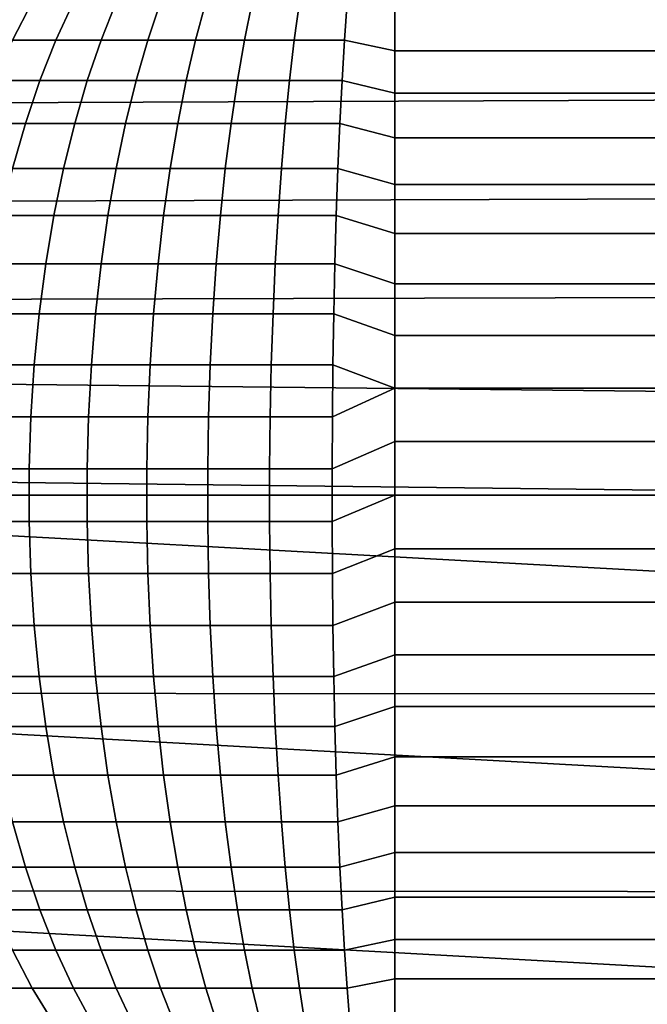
# Model space of a CAD drawing. Header units: metres. Extents: x -28 to 70, y -212 to 27.
# Tile 193 of 220: x 63.32 to 66.53, y -2.6 to 2.43. Entities that reach past the tile are written whole.
import ezdxf

# ---------------------------------------------------------------- set-up
doc = ezdxf.new("R2010")
doc.units = ezdxf.units.M
doc.layers.add('solid_10_261_012_XXX', color=7, linetype='CONTINUOUS')

msp = doc.modelspace()

# ---------------------------------------------------------------- linework, layer by layer
at = {"layer": 'solid_10_261_012_XXX'}
for points in [[(30.35853, 2.377249, 94.141785), (30.244587, 2.890223, 94.209938), (68.738998, 3.036945, 94.231918), (68.738998, 2.533788, 94.161148)], [(30.448997, 1.878798, 94.08844), (30.35853, 2.377249, 94.141785), (68.738998, 2.533788, 94.161148), (68.738998, 2.028995, 94.103188)], [(63.183701, 2.521826, 198.242294), (63.072197, 2.32864, 198.391068), (63.28418, 2.32864, 198.538422), (63.384777, 2.521826, 198.382065)], [(63.384777, 2.521826, 198.382065), (63.28418, 2.32864, 198.538422), (63.506145, 2.32864, 198.670258), (63.595318, 2.521826, 198.507111)], [(63.595318, 2.521826, 198.507111), (63.506145, 2.32864, 198.670258), (63.736958, 2.32864, 198.785904), (63.814255, 2.521826, 198.616806)], [(63.814255, 2.521826, 198.616806), (63.736958, 2.32864, 198.785904), (63.975441, 2.32864, 198.884781), (64.040466, 2.521826, 198.710602)], [(64.040466, 2.521826, 198.710602), (63.975441, 2.32864, 198.884781), (64.220375, 2.32864, 198.96637), (64.272797, 2.521826, 198.787994)], [(64.272797, 2.521826, 198.787994), (64.220375, 2.32864, 198.96637), (64.470512, 2.32864, 199.030258), (64.510056, 2.521826, 198.848587)], [(64.510056, 2.521826, 198.848587), (64.470512, 2.32864, 199.030258), (64.724571, 2.32864, 199.076126), (64.751045, 2.521826, 198.89209)], [(64.751045, 2.521826, 198.89209), (64.724571, 2.32864, 199.076126), (64.981255, 2.32864, 199.103729), (64.994522, 2.521826, 198.918289)], [(64.994522, 2.521826, 198.918289), (64.981255, 2.32864, 199.103729), (65.238998, 2.273068, 199.161423), (65.238998, 2.474874, 198.974869)], [(65.238998, 2.474874, 198.974869), (65.238998, 2.273068, 199.161423), (68.738998, 2.273068, 199.161423), (68.738998, 2.474874, 198.974869)], [(63.28418, 2.32864, 198.538422), (63.191883, 2.121789, 198.681885), (63.424328, 2.121789, 198.819946), (63.506145, 2.32864, 198.670258)], [(63.506145, 2.32864, 198.670258), (63.424328, 2.121789, 198.819946), (63.666039, 2.121789, 198.941055), (63.736958, 2.32864, 198.785904)], [(63.736958, 2.32864, 198.785904), (63.666039, 2.121789, 198.941055), (63.915783, 2.121789, 199.044601), (63.975441, 2.32864, 198.884781)], [(63.975441, 2.32864, 198.884781), (63.915783, 2.121789, 199.044601), (64.172279, 2.121789, 199.130035), (64.220375, 2.32864, 198.96637)], [(64.220375, 2.32864, 198.96637), (64.172279, 2.121789, 199.130035), (64.434227, 2.121789, 199.196945), (64.470512, 2.32864, 199.030258)], [(64.470512, 2.32864, 199.030258), (64.434227, 2.121789, 199.196945), (64.700279, 2.121789, 199.24498), (64.724571, 2.32864, 199.076126)], [(64.724571, 2.32864, 199.076126), (64.700279, 2.121789, 199.24498), (64.969086, 2.121789, 199.27388), (64.981255, 2.32864, 199.103729)], [(64.981255, 2.32864, 199.103729), (64.969086, 2.121789, 199.27388), (65.238998, 2.057248, 199.331558), (65.238998, 2.273068, 199.161423)], [(65.238998, 2.273068, 199.161423), (65.238998, 2.057248, 199.331558), (68.738998, 2.057248, 199.331558), (68.738998, 2.273068, 199.161423)], [(63.191883, 2.121789, 198.681885), (63.108421, 1.902486, 198.8116), (63.350342, 1.902486, 198.955292), (63.424328, 2.121789, 198.819946)], [(63.424328, 2.121789, 198.819946), (63.350342, 1.902486, 198.955292), (63.60191, 1.902486, 199.081345), (63.666039, 2.121789, 198.941055)], [(63.666039, 2.121789, 198.941055), (63.60191, 1.902486, 199.081345), (63.861835, 1.902486, 199.189102), (63.915783, 2.121789, 199.044601)], [(63.915783, 2.121789, 199.044601), (63.861835, 1.902486, 199.189102), (64.128792, 1.902486, 199.27803), (64.172279, 2.121789, 199.130035)], [(64.172279, 2.121789, 199.130035), (64.128792, 1.902486, 199.27803), (64.401413, 1.902486, 199.347672), (64.434227, 2.121789, 199.196945)], [(64.434227, 2.121789, 199.196945), (64.401413, 1.902486, 199.347672), (64.678314, 1.902486, 199.397659), (64.700279, 2.121789, 199.24498)], [(64.700279, 2.121789, 199.24498), (64.678314, 1.902486, 199.397659), (64.958084, 1.902486, 199.42775), (64.969086, 2.121789, 199.27388)], [(64.969086, 2.121789, 199.27388), (64.958084, 1.902486, 199.42775), (65.238998, 1.828745, 199.484238), (65.238998, 2.057248, 199.331558)], [(30.517344, 1.393523, 94.048607), (30.448997, 1.878798, 94.08844), (68.738998, 2.028995, 94.103188), (68.738998, 1.522894, 94.058067)], [(65.238998, 2.057248, 199.331558), (65.238998, 1.828745, 199.484238), (68.738998, 1.828745, 199.484238), (68.738998, 2.057248, 199.331558)], [(63.108421, 1.902486, 198.8116), (63.034286, 1.672019, 198.926834), (63.284626, 1.672019, 199.075516), (63.350342, 1.902486, 198.955292)], [(63.350342, 1.902486, 198.955292), (63.284626, 1.672019, 199.075516), (63.544949, 1.672019, 199.205963), (63.60191, 1.902486, 199.081345)], [(63.60191, 1.902486, 199.081345), (63.544949, 1.672019, 199.205963), (63.813915, 1.672019, 199.317474), (63.861835, 1.902486, 199.189102)], [(63.861835, 1.902486, 199.189102), (63.813915, 1.672019, 199.317474), (64.090164, 1.672019, 199.409485), (64.128792, 1.902486, 199.27803)], [(64.128792, 1.902486, 199.27803), (64.090164, 1.672019, 199.409485), (64.372269, 1.672019, 199.481552), (64.401413, 1.902486, 199.347672)], [(64.401413, 1.902486, 199.347672), (64.372269, 1.672019, 199.481552), (64.658806, 1.672019, 199.533279), (64.678314, 1.902486, 199.397659)], [(64.678314, 1.902486, 199.397659), (64.658806, 1.672019, 199.533279), (64.948311, 1.672019, 199.564407), (64.958084, 1.902486, 199.42775)], [(64.958084, 1.902486, 199.42775), (64.948311, 1.672019, 199.564407), (65.238998, 1.588967, 199.61853), (65.238998, 1.828745, 199.484238)], [(65.238998, 1.828745, 199.484238), (65.238998, 1.588967, 199.61853), (68.738998, 1.588967, 199.61853), (68.738998, 1.828745, 199.484238)], [(63.284626, 1.672019, 199.075516), (63.227566, 1.43174, 199.179916), (63.495487, 1.43174, 199.314163), (63.544949, 1.672019, 199.205963)], [(63.544949, 1.672019, 199.205963), (63.495487, 1.43174, 199.314163), (63.772308, 1.43174, 199.428925), (63.813915, 1.672019, 199.317474)], [(63.813915, 1.672019, 199.317474), (63.772308, 1.43174, 199.428925), (64.056618, 1.43174, 199.523636), (64.090164, 1.672019, 199.409485)], [(64.090164, 1.672019, 199.409485), (64.056618, 1.43174, 199.523636), (64.34697, 1.43174, 199.597794), (64.372269, 1.672019, 199.481552)], [(64.372269, 1.672019, 199.481552), (64.34697, 1.43174, 199.597794), (64.641869, 1.43174, 199.651031), (64.658806, 1.672019, 199.533279)], [(64.658806, 1.672019, 199.533279), (64.641869, 1.43174, 199.651031), (64.939819, 1.43174, 199.683075), (64.948311, 1.672019, 199.564407)], [(64.948311, 1.672019, 199.564407), (64.939819, 1.43174, 199.683075), (65.238998, 1.339392, 199.733582), (65.238998, 1.588967, 199.61853)], [(65.238998, 1.588967, 199.61853), (65.238998, 1.339392, 199.733582), (68.738998, 1.339392, 199.733582), (68.738998, 1.588967, 199.61853)], [(30.56473, 0.919839, 94.021164), (30.517344, 1.393523, 94.048607), (68.738998, 1.522894, 94.058067), (68.738998, 1.015809, 94.02581)], [(63.227566, 1.43174, 199.179916), (63.179497, 1.183059, 199.267868), (63.453819, 1.183059, 199.405319), (63.495487, 1.43174, 199.314163)], [(63.495487, 1.43174, 199.314163), (63.453819, 1.183059, 199.405319), (63.737255, 1.183059, 199.522827), (63.772308, 1.43174, 199.428925)], [(63.772308, 1.43174, 199.428925), (63.737255, 1.183059, 199.522827), (64.028358, 1.183059, 199.619797), (64.056618, 1.43174, 199.523636)], [(64.056618, 1.43174, 199.523636), (64.028358, 1.183059, 199.619797), (64.325645, 1.183059, 199.695724), (64.34697, 1.43174, 199.597794)], [(64.34697, 1.43174, 199.597794), (64.325645, 1.183059, 199.695724), (64.627602, 1.183059, 199.750244), (64.641869, 1.43174, 199.651031)], [(64.641869, 1.43174, 199.651031), (64.627602, 1.183059, 199.750244), (64.932671, 1.183059, 199.783051), (64.939819, 1.43174, 199.683075)], [(64.939819, 1.43174, 199.683075), (64.932671, 1.183059, 199.783051), (65.238998, 1.08156, 199.828705), (65.238998, 1.339392, 199.733582)], [(65.238998, 1.339392, 199.733582), (65.238998, 1.08156, 199.828705), (68.738998, 1.08156, 199.828705), (68.738998, 1.339392, 199.733582)], [(63.179497, 1.183059, 199.267868), (63.140694, 0.927435, 199.338852), (63.420185, 0.927435, 199.478882), (63.453819, 1.183059, 199.405319)], [(63.453819, 1.183059, 199.405319), (63.420185, 0.927435, 199.478882), (63.708961, 0.927435, 199.598618), (63.737255, 1.183059, 199.522827)], [(63.737255, 1.183059, 199.522827), (63.708961, 0.927435, 199.598618), (64.005554, 0.927435, 199.697403), (64.028358, 1.183059, 199.619797)], [(64.028358, 1.183059, 199.619797), (64.005554, 0.927435, 199.697403), (64.308441, 0.927435, 199.77478), (64.325645, 1.183059, 199.695724)], [(64.325645, 1.183059, 199.695724), (64.308441, 0.927435, 199.77478), (64.616081, 0.927435, 199.830307), (64.627602, 1.183059, 199.750244)], [(64.627602, 1.183059, 199.750244), (64.616081, 0.927435, 199.830307), (64.926903, 0.927435, 199.863739), (64.932671, 1.183059, 199.783051)], [(64.932671, 1.183059, 199.783051), (64.926903, 0.927435, 199.863739), (65.238998, 0.817059, 199.90329), (65.238998, 1.08156, 199.828705)], [(65.238998, 1.08156, 199.828705), (65.238998, 0.817059, 199.90329), (68.738998, 0.817059, 199.90329), (68.738998, 1.08156, 199.828705)], [(30.56473, 0.919839, 94.021164), (68.738998, 1.015809, 94.02581), (68.738998, 0.508068, 94.006454)], [(30.56473, 0.919839, 94.021164), (68.738998, 0.508068, 94.006454), (68.738998, 0, 94), (30.592072, 0.455966, 94.005196)], [(63.140694, 0.927435, 199.338852), (63.111393, 0.666369, 199.392456), (63.394787, 0.666369, 199.534454), (63.420185, 0.927435, 199.478882)], [(63.420185, 0.927435, 199.478882), (63.394787, 0.666369, 199.534454), (63.687595, 0.666369, 199.655853), (63.708961, 0.927435, 199.598618)], [(63.708961, 0.927435, 199.598618), (63.687595, 0.666369, 199.655853), (63.988327, 0.666369, 199.756027), (64.005554, 0.927435, 199.697403)], [(64.005554, 0.927435, 199.697403), (63.988327, 0.666369, 199.756027), (64.295448, 0.666369, 199.834473), (64.308441, 0.927435, 199.77478)], [(64.308441, 0.927435, 199.77478), (64.295448, 0.666369, 199.834473), (64.607384, 0.666369, 199.890778), (64.616081, 0.927435, 199.830307)], [(64.616081, 0.927435, 199.830307), (64.607384, 0.666369, 199.890778), (64.922539, 0.666369, 199.924683), (64.926903, 0.927435, 199.863739)], [(64.926903, 0.927435, 199.863739), (64.922539, 0.666369, 199.924683), (65.238998, 0.547521, 199.956909), (65.238998, 0.817059, 199.90329)], [(65.238998, 0.817059, 199.90329), (65.238998, 0.547521, 199.956909), (68.738998, 0.547521, 199.956909), (68.738998, 0.817059, 199.90329)], [(63.111393, 0.666369, 199.392456), (63.091763, 0.401392, 199.428375), (63.377773, 0.401392, 199.571671), (63.394787, 0.666369, 199.534454)], [(63.394787, 0.666369, 199.534454), (63.377773, 0.401392, 199.571671), (63.673283, 0.401392, 199.694183), (63.687595, 0.666369, 199.655853)], [(63.687595, 0.666369, 199.655853), (63.673283, 0.401392, 199.694183), (63.976788, 0.401392, 199.795288), (63.988327, 0.666369, 199.756027)], [(63.988327, 0.666369, 199.756027), (63.976788, 0.401392, 199.795288), (64.286743, 0.401392, 199.874466), (64.295448, 0.666369, 199.834473)], [(64.295448, 0.666369, 199.834473), (64.286743, 0.401392, 199.874466), (64.601555, 0.401392, 199.93129), (64.607384, 0.666369, 199.890778)], [(64.607384, 0.666369, 199.890778), (64.601555, 0.401392, 199.93129), (64.919624, 0.401392, 199.9655), (64.922539, 0.666369, 199.924683)], [(64.922539, 0.666369, 199.924683), (64.919624, 0.401392, 199.9655), (65.238998, 0.547521, 199.956909)], [(64.918159, 0.13406, 199.985977), (65.238998, 0.274607, 199.989212), (65.238998, 0.547521, 199.956909), (64.919624, 0.401392, 199.9655)], [(65.238998, 0.547521, 199.956909), (65.238998, 0.274607, 199.989212), (68.738998, 0.274607, 199.989212), (68.738998, 0.547521, 199.956909)], [(30.592072, 0.455966, 94.005196), (68.738998, 0, 94), (59.5, 0, 94)], [(63.091763, 0.401392, 199.428375), (63.081921, 0.13406, 199.446381), (63.36924, 0.13406, 199.590347), (63.377773, 0.401392, 199.571671)], [(63.377773, 0.401392, 199.571671), (63.36924, 0.13406, 199.590347), (63.666107, 0.13406, 199.713425), (63.673283, 0.401392, 199.694183)], [(63.673283, 0.401392, 199.694183), (63.666107, 0.13406, 199.713425), (63.971004, 0.13406, 199.814987), (63.976788, 0.401392, 199.795288)], [(63.976788, 0.401392, 199.795288), (63.971004, 0.13406, 199.814987), (64.282372, 0.13406, 199.894516), (64.286743, 0.401392, 199.874466)], [(64.286743, 0.401392, 199.874466), (64.282372, 0.13406, 199.894516), (64.598633, 0.13406, 199.951614), (64.601555, 0.401392, 199.93129)], [(64.601555, 0.401392, 199.93129), (64.598633, 0.13406, 199.951614), (64.918159, 0.13406, 199.985977), (64.919624, 0.401392, 199.9655)], [(64.918159, -0.13406, 199.985977), (65.238998, 0, 200), (65.238998, 0.274607, 199.989212), (64.918159, 0.13406, 199.985977)], [(65.238998, 0.274607, 199.989212), (65.238998, 0, 200), (68.738998, 0, 200), (68.738998, 0.274607, 199.989212)], [(63.081921, 0.13406, 199.446381), (63.081921, -0.13406, 199.446381), (63.36924, -0.13406, 199.590347), (63.36924, 0.13406, 199.590347)], [(63.36924, 0.13406, 199.590347), (63.36924, -0.13406, 199.590347), (63.666107, -0.13406, 199.713425), (63.666107, 0.13406, 199.713425)], [(63.666107, 0.13406, 199.713425), (63.666107, -0.13406, 199.713425), (63.971004, -0.13406, 199.814987), (63.971004, 0.13406, 199.814987)], [(63.971004, 0.13406, 199.814987), (63.971004, -0.13406, 199.814987), (64.282372, -0.13406, 199.894516), (64.282372, 0.13406, 199.894516)], [(64.282372, 0.13406, 199.894516), (64.282372, -0.13406, 199.894516), (64.598633, -0.13406, 199.951614), (64.598633, 0.13406, 199.951614)], [(64.598633, 0.13406, 199.951614), (64.598633, -0.13406, 199.951614), (64.918159, -0.13406, 199.985977), (64.918159, 0.13406, 199.985977)], [(59.5, 0, 94), (68.738998, -0.508068, 94.006454), (68.738998, -1.015809, 94.02581), (59.5, -1.012986, 94.025673)], [(59.5, 0, 94), (68.738998, 0, 94), (68.738998, -0.508068, 94.006454)], [(64.919624, -0.401392, 199.9655), (65.238998, -0.274607, 199.989212), (65.238998, 0, 200), (64.918159, -0.13406, 199.985977)], [(65.238998, 0, 200), (65.238998, -0.274607, 199.989212), (68.738998, -0.274607, 199.989212), (68.738998, 0, 200)], [(63.081921, -0.13406, 199.446381), (63.091763, -0.401392, 199.428375), (63.377773, -0.401392, 199.571671), (63.36924, -0.13406, 199.590347)], [(63.36924, -0.13406, 199.590347), (63.377773, -0.401392, 199.571671), (63.673283, -0.401392, 199.694183), (63.666107, -0.13406, 199.713425)], [(63.666107, -0.13406, 199.713425), (63.673283, -0.401392, 199.694183), (63.976788, -0.401392, 199.795288), (63.971004, -0.13406, 199.814987)], [(63.971004, -0.13406, 199.814987), (63.976788, -0.401392, 199.795288), (64.286743, -0.401392, 199.874466), (64.282372, -0.13406, 199.894516)], [(64.282372, -0.13406, 199.894516), (64.286743, -0.401392, 199.874466), (64.601555, -0.401392, 199.93129), (64.598633, -0.13406, 199.951614)], [(64.598633, -0.13406, 199.951614), (64.601555, -0.401392, 199.93129), (64.919624, -0.401392, 199.9655), (64.918159, -0.13406, 199.985977)], [(64.922539, -0.666369, 199.924683), (65.238998, -0.547521, 199.956909), (65.238998, -0.274607, 199.989212), (64.919624, -0.401392, 199.9655)], [(65.238998, -0.274607, 199.989212), (65.238998, -0.547521, 199.956909), (68.738998, -0.547521, 199.956909), (68.738998, -0.274607, 199.989212)], [(63.091763, -0.401392, 199.428375), (63.111393, -0.666369, 199.392456), (63.394787, -0.666369, 199.534454), (63.377773, -0.401392, 199.571671)], [(63.377773, -0.401392, 199.571671), (63.394787, -0.666369, 199.534454), (63.687595, -0.666369, 199.655853), (63.673283, -0.401392, 199.694183)], [(63.673283, -0.401392, 199.694183), (63.687595, -0.666369, 199.655853), (63.988327, -0.666369, 199.756027), (63.976788, -0.401392, 199.795288)], [(63.976788, -0.401392, 199.795288), (63.988327, -0.666369, 199.756027), (64.295448, -0.666369, 199.834473), (64.286743, -0.401392, 199.874466)], [(64.286743, -0.401392, 199.874466), (64.295448, -0.666369, 199.834473), (64.607384, -0.666369, 199.890778), (64.601555, -0.401392, 199.93129)], [(64.601555, -0.401392, 199.93129), (64.607384, -0.666369, 199.890778), (64.922539, -0.666369, 199.924683), (64.919624, -0.401392, 199.9655)], [(64.926903, -0.927435, 199.863739), (65.238998, -0.817059, 199.90329), (65.238998, -0.547521, 199.956909), (64.922539, -0.666369, 199.924683)], [(65.238998, -0.547521, 199.956909), (65.238998, -0.817059, 199.90329), (68.738998, -0.817059, 199.90329), (68.738998, -0.547521, 199.956909)], [(63.111393, -0.666369, 199.392456), (63.140694, -0.927435, 199.338852), (63.420185, -0.927435, 199.478882), (63.394787, -0.666369, 199.534454)], [(63.394787, -0.666369, 199.534454), (63.420185, -0.927435, 199.478882), (63.708961, -0.927435, 199.598618), (63.687595, -0.666369, 199.655853)], [(63.687595, -0.666369, 199.655853), (63.708961, -0.927435, 199.598618), (64.005554, -0.927435, 199.697403), (63.988327, -0.666369, 199.756027)], [(63.988327, -0.666369, 199.756027), (64.005554, -0.927435, 199.697403), (64.308441, -0.927435, 199.77478), (64.295448, -0.666369, 199.834473)], [(64.295448, -0.666369, 199.834473), (64.308441, -0.927435, 199.77478), (64.616081, -0.927435, 199.830307), (64.607384, -0.666369, 199.890778)], [(64.607384, -0.666369, 199.890778), (64.616081, -0.927435, 199.830307), (64.926903, -0.927435, 199.863739), (64.922539, -0.666369, 199.924683)], [(64.932671, -1.183059, 199.783051), (65.238998, -1.08156, 199.828705), (65.238998, -0.817059, 199.90329), (64.926903, -0.927435, 199.863739)], [(65.238998, -0.817059, 199.90329), (65.238998, -1.08156, 199.828705), (68.738998, -1.081559, 199.828705), (68.738998, -0.817059, 199.90329)], [(63.140694, -0.927435, 199.338852), (63.179497, -1.183059, 199.267868), (63.453819, -1.183059, 199.405319), (63.420185, -0.927435, 199.478882)], [(63.420185, -0.927435, 199.478882), (63.453819, -1.183059, 199.405319), (63.737255, -1.183059, 199.522827), (63.708961, -0.927435, 199.598618)], [(63.708961, -0.927435, 199.598618), (63.737255, -1.183059, 199.522827), (64.028358, -1.183059, 199.619797), (64.005554, -0.927435, 199.697403)], [(64.005554, -0.927435, 199.697403), (64.028358, -1.183059, 199.619797), (64.325645, -1.183059, 199.695724), (64.308441, -0.927435, 199.77478)], [(64.308441, -0.927435, 199.77478), (64.325645, -1.183059, 199.695724), (64.627602, -1.183059, 199.750244), (64.616081, -0.927435, 199.830307)], [(64.616081, -0.927435, 199.830307), (64.627602, -1.183059, 199.750244), (64.932671, -1.183059, 199.783051), (64.926903, -0.927435, 199.863739)], [(59.5, -1.012986, 94.025673), (68.738998, -1.522894, 94.058067), (68.738998, -2.028995, 94.103188), (59.5, -2.023371, 94.102615)], [(59.5, -1.012986, 94.025673), (68.738998, -1.015809, 94.02581), (68.738998, -1.522894, 94.058067)], [(64.939819, -1.43174, 199.683075), (65.238998, -1.339392, 199.733582), (65.238998, -1.08156, 199.828705), (64.932671, -1.183059, 199.783051)], [(65.238998, -1.08156, 199.828705), (65.238998, -1.339392, 199.733582), (68.738998, -1.339392, 199.733582), (68.738998, -1.081559, 199.828705)], [(63.179497, -1.183059, 199.267868), (63.227566, -1.43174, 199.179916), (63.495487, -1.43174, 199.314163), (63.453819, -1.183059, 199.405319)], [(63.453819, -1.183059, 199.405319), (63.495487, -1.43174, 199.314163), (63.772308, -1.43174, 199.428925), (63.737255, -1.183059, 199.522827)], [(63.737255, -1.183059, 199.522827), (63.772308, -1.43174, 199.428925), (64.056618, -1.43174, 199.523636), (64.028358, -1.183059, 199.619797)], [(64.028358, -1.183059, 199.619797), (64.056618, -1.43174, 199.523636), (64.34697, -1.43174, 199.597794), (64.325645, -1.183059, 199.695724)], [(64.325645, -1.183059, 199.695724), (64.34697, -1.43174, 199.597794), (64.641869, -1.43174, 199.651031), (64.627602, -1.183059, 199.750244)], [(64.627602, -1.183059, 199.750244), (64.641869, -1.43174, 199.651031), (64.939819, -1.43174, 199.683075), (64.932671, -1.183059, 199.783051)], [(64.948311, -1.672019, 199.564407), (65.238998, -1.588967, 199.61853), (65.238998, -1.339392, 199.733582), (64.939819, -1.43174, 199.683075)], [(65.238998, -1.339392, 199.733582), (65.238998, -1.588967, 199.61853), (68.738998, -1.588967, 199.61853), (68.738998, -1.339392, 199.733582)], [(63.227566, -1.43174, 199.179916), (63.284626, -1.672019, 199.075516), (63.544949, -1.672019, 199.205963), (63.495487, -1.43174, 199.314163)], [(63.495487, -1.43174, 199.314163), (63.544949, -1.672019, 199.205963), (63.813915, -1.672019, 199.317474), (63.772308, -1.43174, 199.428925)], [(63.772308, -1.43174, 199.428925), (63.813915, -1.672019, 199.317474), (64.090164, -1.672019, 199.409485), (64.056618, -1.43174, 199.523636)], [(64.056618, -1.43174, 199.523636), (64.090164, -1.672019, 199.409485), (64.372269, -1.672019, 199.481552), (64.34697, -1.43174, 199.597794)], [(64.34697, -1.43174, 199.597794), (64.372269, -1.672019, 199.481552), (64.658806, -1.672019, 199.533279), (64.641869, -1.43174, 199.651031)], [(64.641869, -1.43174, 199.651031), (64.658806, -1.672019, 199.533279), (64.948311, -1.672019, 199.564407), (64.939819, -1.43174, 199.683075)], [(64.958084, -1.902486, 199.42775), (65.238998, -1.828745, 199.484238), (65.238998, -1.588967, 199.61853), (64.948311, -1.672019, 199.564407)], [(65.238998, -1.588967, 199.61853), (65.238998, -1.828745, 199.484238), (68.738998, -1.828745, 199.484238), (68.738998, -1.588967, 199.61853)], [(63.034286, -1.672019, 198.926834), (63.108421, -1.902486, 198.8116), (63.350342, -1.902486, 198.955292), (63.284626, -1.672019, 199.075516)], [(63.284626, -1.672019, 199.075516), (63.350342, -1.902486, 198.955292), (63.60191, -1.902486, 199.081345), (63.544949, -1.672019, 199.205963)], [(63.544949, -1.672019, 199.205963), (63.60191, -1.902486, 199.081345), (63.861835, -1.902486, 199.189102), (63.813915, -1.672019, 199.317474)], [(63.813915, -1.672019, 199.317474), (63.861835, -1.902486, 199.189102), (64.128792, -1.902486, 199.27803), (64.090164, -1.672019, 199.409485)], [(64.090164, -1.672019, 199.409485), (64.128792, -1.902486, 199.27803), (64.401413, -1.902486, 199.347672), (64.372269, -1.672019, 199.481552)], [(64.372269, -1.672019, 199.481552), (64.401413, -1.902486, 199.347672), (64.678314, -1.902486, 199.397659), (64.658806, -1.672019, 199.533279)], [(64.658806, -1.672019, 199.533279), (64.678314, -1.902486, 199.397659), (64.958084, -1.902486, 199.42775), (64.948311, -1.672019, 199.564407)], [(64.969086, -2.121789, 199.27388), (65.238998, -2.057248, 199.331558), (65.238998, -1.828745, 199.484238), (64.958084, -1.902486, 199.42775)], [(65.238998, -1.828745, 199.484238), (65.238998, -2.057248, 199.331558), (68.738998, -2.057248, 199.331558), (68.738998, -1.828745, 199.484238)], [(63.108421, -1.902486, 198.8116), (63.191883, -2.121789, 198.681885), (63.424328, -2.121789, 198.819946), (63.350342, -1.902486, 198.955292)], [(63.350342, -1.902486, 198.955292), (63.424328, -2.121789, 198.819946), (63.666039, -2.121789, 198.941055), (63.60191, -1.902486, 199.081345)], [(63.60191, -1.902486, 199.081345), (63.666039, -2.121789, 198.941055), (63.915783, -2.121789, 199.044601), (63.861835, -1.902486, 199.189102)], [(63.861835, -1.902486, 199.189102), (63.915783, -2.121789, 199.044601), (64.172279, -2.121789, 199.130035), (64.128792, -1.902486, 199.27803)], [(64.128792, -1.902486, 199.27803), (64.172279, -2.121789, 199.130035), (64.434227, -2.121789, 199.196945), (64.401413, -1.902486, 199.347672)], [(64.401413, -1.902486, 199.347672), (64.434227, -2.121789, 199.196945), (64.700279, -2.121789, 199.24498), (64.678314, -1.902486, 199.397659)], [(64.678314, -1.902486, 199.397659), (64.700279, -2.121789, 199.24498), (64.969086, -2.121789, 199.27388), (64.958084, -1.902486, 199.42775)], [(59.5, -2.023371, 94.102615), (68.738998, -2.533788, 94.161148), (68.738998, -3.036944, 94.231918), (59.5, -3.028562, 94.230637)], [(59.5, -2.023371, 94.102615), (68.738998, -2.028995, 94.103188), (68.738998, -2.533788, 94.161148)], [(64.981255, -2.32864, 199.103729), (65.238998, -2.273068, 199.161423), (65.238998, -2.057248, 199.331558), (64.969086, -2.121789, 199.27388)], [(65.238998, -2.057248, 199.331558), (65.238998, -2.273068, 199.161423), (68.738998, -2.273068, 199.161423), (68.738998, -2.057248, 199.331558)], [(63.191883, -2.121789, 198.681885), (63.28418, -2.32864, 198.538422), (63.506145, -2.32864, 198.670258), (63.424328, -2.121789, 198.819946)], [(63.424328, -2.121789, 198.819946), (63.506145, -2.32864, 198.670258), (63.736958, -2.32864, 198.785904), (63.666039, -2.121789, 198.941055)], [(63.666039, -2.121789, 198.941055), (63.736958, -2.32864, 198.785904), (63.975441, -2.32864, 198.884781), (63.915783, -2.121789, 199.044601)], [(63.915783, -2.121789, 199.044601), (63.975441, -2.32864, 198.884781), (64.220375, -2.32864, 198.96637), (64.172279, -2.121789, 199.130035)], [(64.172279, -2.121789, 199.130035), (64.220375, -2.32864, 198.96637), (64.470512, -2.32864, 199.030258), (64.434227, -2.121789, 199.196945)], [(64.434227, -2.121789, 199.196945), (64.470512, -2.32864, 199.030258), (64.724571, -2.32864, 199.076126), (64.700279, -2.121789, 199.24498)], [(64.700279, -2.121789, 199.24498), (64.724571, -2.32864, 199.076126), (64.981255, -2.32864, 199.103729), (64.969086, -2.121789, 199.27388)], [(64.994522, -2.521826, 198.918289), (65.238998, -2.474874, 198.974869), (65.238998, -2.273068, 199.161423), (64.981255, -2.32864, 199.103729)], [(65.238998, -2.273068, 199.161423), (65.238998, -2.474874, 198.974869), (68.738998, -2.474874, 198.974869), (68.738998, -2.273068, 199.161423)], [(63.072197, -2.32864, 198.391068), (63.183701, -2.521826, 198.242294), (63.384777, -2.521826, 198.382065), (63.28418, -2.32864, 198.538422)], [(63.28418, -2.32864, 198.538422), (63.384777, -2.521826, 198.382065), (63.595318, -2.521826, 198.507111), (63.506145, -2.32864, 198.670258)], [(63.506145, -2.32864, 198.670258), (63.595318, -2.521826, 198.507111), (63.814255, -2.521826, 198.616806), (63.736958, -2.32864, 198.785904)], [(63.736958, -2.32864, 198.785904), (63.814255, -2.521826, 198.616806), (64.040466, -2.521826, 198.710602), (63.975441, -2.32864, 198.884781)], [(63.975441, -2.32864, 198.884781), (64.040466, -2.521826, 198.710602), (64.272797, -2.521826, 198.787994), (64.220375, -2.32864, 198.96637)], [(64.220375, -2.32864, 198.96637), (64.272797, -2.521826, 198.787994), (64.510056, -2.521826, 198.848587), (64.470512, -2.32864, 199.030258)], [(64.470512, -2.32864, 199.030258), (64.510056, -2.521826, 198.848587), (64.751045, -2.521826, 198.89209), (64.724571, -2.32864, 199.076126)], [(64.724571, -2.32864, 199.076126), (64.751045, -2.521826, 198.89209), (64.994522, -2.521826, 198.918289), (64.981255, -2.32864, 199.103729)], [(65.008797, -2.700212, 198.718628), (65.238998, -2.661421, 198.773071), (65.238998, -2.474874, 198.974869), (64.994522, -2.521826, 198.918289)], [(65.238998, -2.474874, 198.974869), (65.238998, -2.661421, 198.773071), (68.738998, -2.661421, 198.773071), (68.738998, -2.474874, 198.974869)], [(63.183701, -2.521826, 198.242294), (63.303745, -2.700212, 198.082123), (63.493076, -2.700212, 198.21373), (63.384777, -2.521826, 198.382065)], [(63.384777, -2.521826, 198.382065), (63.493076, -2.700212, 198.21373), (63.691322, -2.700212, 198.331482), (63.595318, -2.521826, 198.507111)], [(63.595318, -2.521826, 198.507111), (63.691322, -2.700212, 198.331482), (63.897472, -2.700212, 198.434769), (63.814255, -2.521826, 198.616806)], [(63.814255, -2.521826, 198.616806), (63.897472, -2.700212, 198.434769), (64.110466, -2.700212, 198.523071), (64.040466, -2.521826, 198.710602)], [(64.040466, -2.521826, 198.710602), (64.110466, -2.700212, 198.523071), (64.329231, -2.700212, 198.595947), (64.272797, -2.521826, 198.787994)], [(64.272797, -2.521826, 198.787994), (64.329231, -2.700212, 198.595947), (64.552635, -2.700212, 198.653), (64.510056, -2.521826, 198.848587)], [(64.510056, -2.521826, 198.848587), (64.552635, -2.700212, 198.653), (64.779541, -2.700212, 198.69397), (64.751045, -2.521826, 198.89209)], [(64.751045, -2.521826, 198.89209), (64.779541, -2.700212, 198.69397), (65.008797, -2.700212, 198.718628), (64.994522, -2.521826, 198.918289)]]:
    msp.add_3dface(points, dxfattribs=at)

doc.saveas('drawing.dxf')
